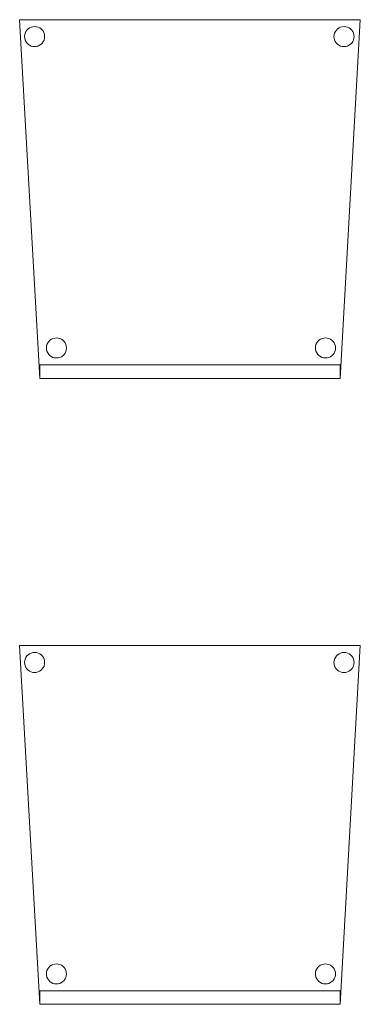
# Model space of a CAD drawing. Header units: metres. Extents: x 391.1 to 427.5, y 12.8 to 28.4.
# Tile 179 of 195: x 417.842 to 418.349, y 14.195 to 15.657. Entities that reach past the tile are written whole.
import ezdxf

# ---------------------------------------------------------------- set-up
doc = ezdxf.new("R2010")
doc.units = ezdxf.units.M
doc.layers.add('02_MOBILIARIO', color=7, linetype='Continuous', lineweight=18)
doc.layers.add('A-DETL-____-MBND', color=7, linetype='Continuous', lineweight=18)

# ---------------------------------------------------------------- blocks, each defined once
blk = doc.blocks.new('Family - Cadira confident_PA-152110-03_ELEC_P0A')
at = {"layer": 'A-DETL-____-MBND', "color": 253, "true_color": 0xaaaaaa}
for p, q in [((0.03, 0), (0, 0.5326)), ((0, 0.5326), (0.5065, 0.5326)), ((0.5065, 0.5326), (0, 0.5326)), ((0, 0.5326), (0.03, 0)), ((0.5065, 0.5326), (0.4765, 0)), ((0.4765, 0), (0.5065, 0.5326)), ((0.0076, 0.5102), (0.0083, 0.5127)), ((0.0083, 0.5127), (0.0076, 0.5102)), ((0.0083, 0.5127), (0.0094, 0.515)), ((0.0094, 0.515), (0.0083, 0.5127)), ((0.0094, 0.515), (0.0109, 0.5172)), ((0.0109, 0.5172), (0.0094, 0.515)), ((0.0109, 0.5172), (0.0127, 0.519)), ((0.0127, 0.519), (0.0109, 0.5172)), ((0.0127, 0.519), (0.0149, 0.5205)), ((0.0149, 0.5205), (0.0127, 0.519)), ((0.0149, 0.5205), (0.0172, 0.5216)), ((0.0172, 0.5216), (0.0149, 0.5205)), ((0.0172, 0.5216), (0.0198, 0.5222)), ((0.0198, 0.5222), (0.0172, 0.5216)), ((0.0198, 0.5222), (0.0224, 0.5224)), ((0.0224, 0.5224), (0.0198, 0.5222)), ((0.0224, 0.5224), (0.0249, 0.5222)), ((0.0249, 0.5222), (0.0224, 0.5224)), ((0.0249, 0.5222), (0.0275, 0.5215)), ((0.0275, 0.5215), (0.0249, 0.5222)), ((0.0275, 0.5215), (0.0298, 0.5204)), ((0.0298, 0.5204), (0.0275, 0.5215)), ((0.0298, 0.5204), (0.0319, 0.5189)), ((0.0319, 0.5189), (0.0298, 0.5204)), ((0.0319, 0.5189), (0.0338, 0.5171)), ((0.0338, 0.5171), (0.0319, 0.5189)), ((0.0338, 0.5171), (0.0353, 0.5149)), ((0.0353, 0.5149), (0.0338, 0.5171)), ((0.0353, 0.5149), (0.0363, 0.5126)), ((0.0363, 0.5126), (0.0353, 0.5149)), ((0.0363, 0.5126), (0.037, 0.51)), ((0.037, 0.51), (0.0363, 0.5126)), ((0.4676, 0.5102), (0.4683, 0.5127)), ((0.4683, 0.5127), (0.4676, 0.5102)), ((0.4683, 0.5127), (0.4694, 0.515)), ((0.4694, 0.515), (0.4683, 0.5127)), ((0.4694, 0.515), (0.4709, 0.5172)), ((0.4709, 0.5172), (0.4694, 0.515)), ((0.4709, 0.5172), (0.4727, 0.519)), ((0.4727, 0.519), (0.4709, 0.5172)), ((0.4727, 0.519), (0.4749, 0.5205)), ((0.4749, 0.5205), (0.4727, 0.519)), ((0.4749, 0.5205), (0.4772, 0.5216)), ((0.4772, 0.5216), (0.4749, 0.5205)), ((0.4772, 0.5216), (0.4798, 0.5222)), ((0.4798, 0.5222), (0.4772, 0.5216)), ((0.4798, 0.5222), (0.4824, 0.5224)), ((0.4824, 0.5224), (0.4798, 0.5222)), ((0.4824, 0.5224), (0.4849, 0.5222)), ((0.4849, 0.5222), (0.4824, 0.5224)), ((0.4849, 0.5222), (0.4875, 0.5215)), ((0.4875, 0.5215), (0.4849, 0.5222)), ((0.4875, 0.5215), (0.4898, 0.5204)), ((0.4898, 0.5204), (0.4875, 0.5215)), ((0.4898, 0.5204), (0.4919, 0.5189)), ((0.4919, 0.5189), (0.4898, 0.5204)), ((0.4919, 0.5189), (0.4938, 0.5171)), ((0.4938, 0.5171), (0.4919, 0.5189)), ((0.4938, 0.5171), (0.4953, 0.5149)), ((0.4953, 0.5149), (0.4938, 0.5171)), ((0.4953, 0.5149), (0.4963, 0.5126)), ((0.4963, 0.5126), (0.4953, 0.5149)), ((0.4963, 0.5126), (0.497, 0.51)), ((0.497, 0.51), (0.4963, 0.5126)), ((0.0074, 0.5076), (0.0076, 0.5102)), ((0.0076, 0.5102), (0.0074, 0.5076)), ((0.0076, 0.505), (0.0074, 0.5076)), ((0.0074, 0.5076), (0.0076, 0.505)), ((0.0082, 0.5025), (0.0076, 0.505)), ((0.0076, 0.505), (0.0082, 0.5025)), ((0.0093, 0.5001), (0.0082, 0.5025)), ((0.0082, 0.5025), (0.0093, 0.5001)), ((0.0108, 0.498), (0.0093, 0.5001)), ((0.0093, 0.5001), (0.0108, 0.498)), ((0.0126, 0.4961), (0.0108, 0.498)), ((0.0108, 0.498), (0.0126, 0.4961)), ((0.0337, 0.4979), (0.0318, 0.496)), ((0.0318, 0.496), (0.0337, 0.4979)), ((0.0352, 0.5), (0.0337, 0.4979)), ((0.0337, 0.4979), (0.0352, 0.5)), ((0.0363, 0.5023), (0.0352, 0.5)), ((0.0352, 0.5), (0.0363, 0.5023)), ((0.037, 0.5049), (0.0363, 0.5023)), ((0.0363, 0.5023), (0.037, 0.5049)), ((0.037, 0.51), (0.0372, 0.5074)), ((0.0372, 0.5074), (0.037, 0.51)), ((0.0372, 0.5074), (0.037, 0.5049)), ((0.037, 0.5049), (0.0372, 0.5074)), ((0.4674, 0.5076), (0.4676, 0.5102)), ((0.4676, 0.5102), (0.4674, 0.5076)), ((0.4676, 0.505), (0.4674, 0.5076)), ((0.4674, 0.5076), (0.4676, 0.505)), ((0.4682, 0.5025), (0.4676, 0.505)), ((0.4676, 0.505), (0.4682, 0.5025)), ((0.4693, 0.5001), (0.4682, 0.5025)), ((0.4682, 0.5025), (0.4693, 0.5001)), ((0.4708, 0.498), (0.4693, 0.5001)), ((0.4693, 0.5001), (0.4708, 0.498)), ((0.4726, 0.4961), (0.4708, 0.498)), ((0.4708, 0.498), (0.4726, 0.4961)), ((0.4937, 0.4979), (0.4918, 0.496)), ((0.4918, 0.496), (0.4937, 0.4979)), ((0.4952, 0.5), (0.4937, 0.4979)), ((0.4937, 0.4979), (0.4952, 0.5)), ((0.4963, 0.5023), (0.4952, 0.5)), ((0.4952, 0.5), (0.4963, 0.5023)), ((0.497, 0.5049), (0.4963, 0.5023)), ((0.4963, 0.5023), (0.497, 0.5049)), ((0.497, 0.51), (0.4972, 0.5074)), ((0.4972, 0.5074), (0.497, 0.51)), ((0.4972, 0.5074), (0.497, 0.5049)), ((0.497, 0.5049), (0.4972, 0.5074)), ((0.0148, 0.4946), (0.0126, 0.4961)), ((0.0126, 0.4961), (0.0148, 0.4946)), ((0.0171, 0.4935), (0.0148, 0.4946)), ((0.0148, 0.4946), (0.0171, 0.4935)), ((0.0196, 0.4928), (0.0171, 0.4935)), ((0.0171, 0.4935), (0.0196, 0.4928)), ((0.0222, 0.4926), (0.0196, 0.4928)), ((0.0196, 0.4928), (0.0222, 0.4926)), ((0.0248, 0.4928), (0.0222, 0.4926)), ((0.0222, 0.4926), (0.0248, 0.4928)), ((0.0273, 0.4935), (0.0248, 0.4928)), ((0.0248, 0.4928), (0.0273, 0.4935)), ((0.0297, 0.4945), (0.0273, 0.4935)), ((0.0273, 0.4935), (0.0297, 0.4945)), ((0.0318, 0.496), (0.0297, 0.4945)), ((0.0297, 0.4945), (0.0318, 0.496)), ((0.4748, 0.4946), (0.4726, 0.4961)), ((0.4726, 0.4961), (0.4748, 0.4946)), ((0.4771, 0.4935), (0.4748, 0.4946)), ((0.4748, 0.4946), (0.4771, 0.4935)), ((0.4796, 0.4928), (0.4771, 0.4935)), ((0.4771, 0.4935), (0.4796, 0.4928)), ((0.4822, 0.4926), (0.4796, 0.4928)), ((0.4796, 0.4928), (0.4822, 0.4926)), ((0.4848, 0.4928), (0.4822, 0.4926)), ((0.4822, 0.4926), (0.4848, 0.4928)), ((0.4873, 0.4935), (0.4848, 0.4928)), ((0.4848, 0.4928), (0.4873, 0.4935)), ((0.4897, 0.4945), (0.4873, 0.4935)), ((0.4873, 0.4935), (0.4897, 0.4945)), ((0.4918, 0.496), (0.4897, 0.4945)), ((0.4897, 0.4945), (0.4918, 0.496)), ((0.0472, 0.0581), (0.0496, 0.0592)), ((0.0496, 0.0592), (0.0472, 0.0581)), ((0.0496, 0.0592), (0.0521, 0.0598)), ((0.0521, 0.0598), (0.0496, 0.0592)), ((0.0521, 0.0598), (0.0547, 0.06)), ((0.0547, 0.06), (0.0521, 0.0598)), ((0.0547, 0.06), (0.0573, 0.0598)), ((0.0573, 0.0598), (0.0547, 0.06)), ((0.0573, 0.0598), (0.0598, 0.0591)), ((0.0598, 0.0591), (0.0573, 0.0598)), ((0.0598, 0.0591), (0.0622, 0.058)), ((0.0622, 0.058), (0.0598, 0.0591)), ((0.4472, 0.0581), (0.4496, 0.0592)), ((0.4496, 0.0592), (0.4472, 0.0581)), ((0.4496, 0.0592), (0.4521, 0.0598)), ((0.4521, 0.0598), (0.4496, 0.0592)), ((0.4521, 0.0598), (0.4547, 0.06)), ((0.4547, 0.06), (0.4521, 0.0598)), ((0.4547, 0.06), (0.4573, 0.0598)), ((0.4573, 0.0598), (0.4547, 0.06)), ((0.4573, 0.0598), (0.4598, 0.0591)), ((0.4598, 0.0591), (0.4573, 0.0598)), ((0.4598, 0.0591), (0.4622, 0.058)), ((0.4622, 0.058), (0.4598, 0.0591)), ((0.0397, 0.0452), (0.04, 0.0478)), ((0.04, 0.0478), (0.0397, 0.0452)), ((0.0399, 0.0426), (0.0397, 0.0452)), ((0.0397, 0.0452), (0.0399, 0.0426)), ((0.04, 0.0478), (0.0406, 0.0503)), ((0.0406, 0.0503), (0.04, 0.0478)), ((0.0406, 0.0503), (0.0417, 0.0526)), ((0.0417, 0.0526), (0.0406, 0.0503)), ((0.0417, 0.0526), (0.0432, 0.0548)), ((0.0432, 0.0548), (0.0417, 0.0526)), ((0.0432, 0.0548), (0.0451, 0.0566)), ((0.0451, 0.0566), (0.0432, 0.0548)), ((0.0451, 0.0566), (0.0472, 0.0581)), ((0.0472, 0.0581), (0.0451, 0.0566)), ((0.0622, 0.058), (0.0643, 0.0565)), ((0.0643, 0.0565), (0.0622, 0.058)), ((0.0643, 0.0565), (0.0661, 0.0547)), ((0.0661, 0.0547), (0.0643, 0.0565)), ((0.0661, 0.0547), (0.0676, 0.0525)), ((0.0676, 0.0525), (0.0661, 0.0547)), ((0.0676, 0.0525), (0.0687, 0.0502)), ((0.0687, 0.0502), (0.0676, 0.0525)), ((0.0687, 0.0502), (0.0694, 0.0476)), ((0.0694, 0.0476), (0.0687, 0.0502)), ((0.0694, 0.0476), (0.0696, 0.045)), ((0.0696, 0.045), (0.0694, 0.0476)), ((0.0696, 0.045), (0.0694, 0.0424)), ((0.0694, 0.0424), (0.0696, 0.045)), ((0.4397, 0.0452), (0.44, 0.0478)), ((0.44, 0.0478), (0.4397, 0.0452)), ((0.4399, 0.0426), (0.4397, 0.0452)), ((0.4397, 0.0452), (0.4399, 0.0426)), ((0.44, 0.0478), (0.4406, 0.0503)), ((0.4406, 0.0503), (0.44, 0.0478)), ((0.4406, 0.0503), (0.4417, 0.0526)), ((0.4417, 0.0526), (0.4406, 0.0503)), ((0.4417, 0.0526), (0.4432, 0.0548)), ((0.4432, 0.0548), (0.4417, 0.0526)), ((0.4432, 0.0548), (0.4451, 0.0566)), ((0.4451, 0.0566), (0.4432, 0.0548)), ((0.4451, 0.0566), (0.4472, 0.0581)), ((0.4472, 0.0581), (0.4451, 0.0566)), ((0.4622, 0.058), (0.4643, 0.0565)), ((0.4643, 0.0565), (0.4622, 0.058)), ((0.4643, 0.0565), (0.4661, 0.0547)), ((0.4661, 0.0547), (0.4643, 0.0565)), ((0.4661, 0.0547), (0.4676, 0.0525)), ((0.4676, 0.0525), (0.4661, 0.0547)), ((0.4676, 0.0525), (0.4687, 0.0502)), ((0.4687, 0.0502), (0.4676, 0.0525)), ((0.4687, 0.0502), (0.4694, 0.0476)), ((0.4694, 0.0476), (0.4687, 0.0502)), ((0.4694, 0.0476), (0.4696, 0.045)), ((0.4696, 0.045), (0.4694, 0.0476)), ((0.4696, 0.045), (0.4694, 0.0424)), ((0.4694, 0.0424), (0.4696, 0.045)), ((0.0406, 0.0401), (0.0399, 0.0426)), ((0.0399, 0.0426), (0.0406, 0.0401)), ((0.0417, 0.0377), (0.0406, 0.0401)), ((0.0406, 0.0401), (0.0417, 0.0377)), ((0.0432, 0.0356), (0.0417, 0.0377)), ((0.0417, 0.0377), (0.0432, 0.0356)), ((0.045, 0.0337), (0.0432, 0.0356)), ((0.0432, 0.0356), (0.045, 0.0337)), ((0.0471, 0.0322), (0.045, 0.0337)), ((0.045, 0.0337), (0.0471, 0.0322)), ((0.0495, 0.0311), (0.0471, 0.0322)), ((0.0471, 0.0322), (0.0495, 0.0311)), ((0.052, 0.0304), (0.0495, 0.0311)), ((0.0495, 0.0311), (0.052, 0.0304)), ((0.0546, 0.0302), (0.052, 0.0304)), ((0.052, 0.0304), (0.0546, 0.0302)), ((0.0572, 0.0304), (0.0546, 0.0302)), ((0.0546, 0.0302), (0.0572, 0.0304)), ((0.0597, 0.031), (0.0572, 0.0304)), ((0.0572, 0.0304), (0.0597, 0.031)), ((0.0621, 0.0321), (0.0597, 0.031)), ((0.0597, 0.031), (0.0621, 0.0321)), ((0.0642, 0.0336), (0.0621, 0.0321)), ((0.0621, 0.0321), (0.0642, 0.0336)), ((0.0661, 0.0355), (0.0642, 0.0336)), ((0.0642, 0.0336), (0.0661, 0.0355)), ((0.0676, 0.0376), (0.0661, 0.0355)), ((0.0661, 0.0355), (0.0676, 0.0376)), ((0.0687, 0.0399), (0.0676, 0.0376)), ((0.0676, 0.0376), (0.0687, 0.0399)), ((0.0694, 0.0424), (0.0687, 0.0399)), ((0.0687, 0.0399), (0.0694, 0.0424)), ((0.4406, 0.0401), (0.4399, 0.0426)), ((0.4399, 0.0426), (0.4406, 0.0401)), ((0.4417, 0.0377), (0.4406, 0.0401)), ((0.4406, 0.0401), (0.4417, 0.0377)), ((0.4432, 0.0356), (0.4417, 0.0377)), ((0.4417, 0.0377), (0.4432, 0.0356)), ((0.445, 0.0337), (0.4432, 0.0356)), ((0.4432, 0.0356), (0.445, 0.0337)), ((0.4471, 0.0322), (0.445, 0.0337)), ((0.445, 0.0337), (0.4471, 0.0322)), ((0.4495, 0.0311), (0.4471, 0.0322)), ((0.4471, 0.0322), (0.4495, 0.0311)), ((0.452, 0.0304), (0.4495, 0.0311)), ((0.4495, 0.0311), (0.452, 0.0304)), ((0.4546, 0.0302), (0.452, 0.0304)), ((0.452, 0.0304), (0.4546, 0.0302)), ((0.4572, 0.0304), (0.4546, 0.0302)), ((0.4546, 0.0302), (0.4572, 0.0304)), ((0.4597, 0.031), (0.4572, 0.0304)), ((0.4572, 0.0304), (0.4597, 0.031)), ((0.4621, 0.0321), (0.4597, 0.031)), ((0.4597, 0.031), (0.4621, 0.0321)), ((0.4642, 0.0336), (0.4621, 0.0321)), ((0.4621, 0.0321), (0.4642, 0.0336)), ((0.4661, 0.0355), (0.4642, 0.0336)), ((0.4642, 0.0336), (0.4661, 0.0355)), ((0.4676, 0.0376), (0.4661, 0.0355)), ((0.4661, 0.0355), (0.4676, 0.0376)), ((0.4687, 0.0399), (0.4676, 0.0376)), ((0.4676, 0.0376), (0.4687, 0.0399)), ((0.4694, 0.0424), (0.4687, 0.0399)), ((0.4687, 0.0399), (0.4694, 0.0424)), ((0.03, 0), (0.03, 0.02)), ((0.03, 0.02), (0.4765, 0.02)), ((0.4765, 0.02), (0.03, 0.02)), ((0.03, 0.02), (0.03, 0)), ((0.4765, 0.02), (0.4765, 0)), ((0.4765, 0), (0.4765, 0.02)), ((0.03, 0), (0.4765, 0)), ((0.4765, 0), (0.03, 0)), ((0.03, 0), (0.4765, 0)), ((0.4765, 0), (0.03, 0))]:
    blk.add_line(p, q, dxfattribs=at)
blk = doc.blocks.new('Family - Cadira confident_PA-152282-03_ELEC_P0A')
at = {"layer": 'A-DETL-____-MBND', "color": 253, "true_color": 0xaaaaaa}
for p, q in [((0.03, 0), (0, 0.5326)), ((0, 0.5326), (0.5065, 0.5326)), ((0.5065, 0.5326), (0, 0.5326)), ((0, 0.5326), (0.03, 0)), ((0.5065, 0.5326), (0.4765, 0)), ((0.4765, 0), (0.5065, 0.5326)), ((0.0076, 0.5102), (0.0083, 0.5127)), ((0.0083, 0.5127), (0.0076, 0.5102)), ((0.0083, 0.5127), (0.0094, 0.515)), ((0.0094, 0.515), (0.0083, 0.5127)), ((0.0094, 0.515), (0.0109, 0.5172)), ((0.0109, 0.5172), (0.0094, 0.515)), ((0.0109, 0.5172), (0.0127, 0.519)), ((0.0127, 0.519), (0.0109, 0.5172)), ((0.0127, 0.519), (0.0149, 0.5205)), ((0.0149, 0.5205), (0.0127, 0.519)), ((0.0149, 0.5205), (0.0172, 0.5216)), ((0.0172, 0.5216), (0.0149, 0.5205)), ((0.0172, 0.5216), (0.0198, 0.5222)), ((0.0198, 0.5222), (0.0172, 0.5216)), ((0.0198, 0.5222), (0.0224, 0.5224)), ((0.0224, 0.5224), (0.0198, 0.5222)), ((0.0224, 0.5224), (0.0249, 0.5222)), ((0.0249, 0.5222), (0.0224, 0.5224)), ((0.0249, 0.5222), (0.0275, 0.5215)), ((0.0275, 0.5215), (0.0249, 0.5222)), ((0.0275, 0.5215), (0.0298, 0.5204)), ((0.0298, 0.5204), (0.0275, 0.5215)), ((0.0298, 0.5204), (0.0319, 0.5189)), ((0.0319, 0.5189), (0.0298, 0.5204)), ((0.0319, 0.5189), (0.0338, 0.5171)), ((0.0338, 0.5171), (0.0319, 0.5189)), ((0.0338, 0.5171), (0.0353, 0.5149)), ((0.0353, 0.5149), (0.0338, 0.5171)), ((0.0353, 0.5149), (0.0363, 0.5126)), ((0.0363, 0.5126), (0.0353, 0.5149)), ((0.0363, 0.5126), (0.037, 0.51)), ((0.037, 0.51), (0.0363, 0.5126)), ((0.4676, 0.5102), (0.4683, 0.5127)), ((0.4683, 0.5127), (0.4676, 0.5102)), ((0.4683, 0.5127), (0.4694, 0.515)), ((0.4694, 0.515), (0.4683, 0.5127)), ((0.4694, 0.515), (0.4709, 0.5172)), ((0.4709, 0.5172), (0.4694, 0.515)), ((0.4709, 0.5172), (0.4727, 0.519)), ((0.4727, 0.519), (0.4709, 0.5172)), ((0.4727, 0.519), (0.4749, 0.5205)), ((0.4749, 0.5205), (0.4727, 0.519)), ((0.4749, 0.5205), (0.4772, 0.5216)), ((0.4772, 0.5216), (0.4749, 0.5205)), ((0.4772, 0.5216), (0.4798, 0.5222)), ((0.4798, 0.5222), (0.4772, 0.5216)), ((0.4798, 0.5222), (0.4824, 0.5224)), ((0.4824, 0.5224), (0.4798, 0.5222)), ((0.4824, 0.5224), (0.4849, 0.5222)), ((0.4849, 0.5222), (0.4824, 0.5224)), ((0.4849, 0.5222), (0.4875, 0.5215)), ((0.4875, 0.5215), (0.4849, 0.5222)), ((0.4875, 0.5215), (0.4898, 0.5204)), ((0.4898, 0.5204), (0.4875, 0.5215)), ((0.4898, 0.5204), (0.4919, 0.5189)), ((0.4919, 0.5189), (0.4898, 0.5204)), ((0.4919, 0.5189), (0.4938, 0.5171)), ((0.4938, 0.5171), (0.4919, 0.5189)), ((0.4938, 0.5171), (0.4953, 0.5149)), ((0.4953, 0.5149), (0.4938, 0.5171)), ((0.4953, 0.5149), (0.4963, 0.5126)), ((0.4963, 0.5126), (0.4953, 0.5149)), ((0.4963, 0.5126), (0.497, 0.51)), ((0.497, 0.51), (0.4963, 0.5126)), ((0.0074, 0.5076), (0.0076, 0.5102)), ((0.0076, 0.5102), (0.0074, 0.5076)), ((0.0076, 0.505), (0.0074, 0.5076)), ((0.0074, 0.5076), (0.0076, 0.505)), ((0.0082, 0.5025), (0.0076, 0.505)), ((0.0076, 0.505), (0.0082, 0.5025)), ((0.0093, 0.5001), (0.0082, 0.5025)), ((0.0082, 0.5025), (0.0093, 0.5001)), ((0.0108, 0.498), (0.0093, 0.5001)), ((0.0093, 0.5001), (0.0108, 0.498)), ((0.0126, 0.4961), (0.0108, 0.498)), ((0.0108, 0.498), (0.0126, 0.4961)), ((0.0337, 0.4979), (0.0318, 0.496)), ((0.0318, 0.496), (0.0337, 0.4979)), ((0.0352, 0.5), (0.0337, 0.4979)), ((0.0337, 0.4979), (0.0352, 0.5)), ((0.0363, 0.5023), (0.0352, 0.5)), ((0.0352, 0.5), (0.0363, 0.5023)), ((0.037, 0.5049), (0.0363, 0.5023)), ((0.0363, 0.5023), (0.037, 0.5049)), ((0.037, 0.51), (0.0372, 0.5074)), ((0.0372, 0.5074), (0.037, 0.51)), ((0.0372, 0.5074), (0.037, 0.5049)), ((0.037, 0.5049), (0.0372, 0.5074)), ((0.4674, 0.5076), (0.4676, 0.5102)), ((0.4676, 0.5102), (0.4674, 0.5076)), ((0.4676, 0.505), (0.4674, 0.5076)), ((0.4674, 0.5076), (0.4676, 0.505)), ((0.4682, 0.5025), (0.4676, 0.505)), ((0.4676, 0.505), (0.4682, 0.5025)), ((0.4693, 0.5001), (0.4682, 0.5025)), ((0.4682, 0.5025), (0.4693, 0.5001)), ((0.4708, 0.498), (0.4693, 0.5001)), ((0.4693, 0.5001), (0.4708, 0.498)), ((0.4726, 0.4961), (0.4708, 0.498)), ((0.4708, 0.498), (0.4726, 0.4961)), ((0.4937, 0.4979), (0.4918, 0.496)), ((0.4918, 0.496), (0.4937, 0.4979)), ((0.4952, 0.5), (0.4937, 0.4979)), ((0.4937, 0.4979), (0.4952, 0.5)), ((0.4963, 0.5023), (0.4952, 0.5)), ((0.4952, 0.5), (0.4963, 0.5023)), ((0.497, 0.5049), (0.4963, 0.5023)), ((0.4963, 0.5023), (0.497, 0.5049)), ((0.497, 0.51), (0.4972, 0.5074)), ((0.4972, 0.5074), (0.497, 0.51)), ((0.4972, 0.5074), (0.497, 0.5049)), ((0.497, 0.5049), (0.4972, 0.5074)), ((0.0148, 0.4946), (0.0126, 0.4961)), ((0.0126, 0.4961), (0.0148, 0.4946)), ((0.0171, 0.4935), (0.0148, 0.4946)), ((0.0148, 0.4946), (0.0171, 0.4935)), ((0.0196, 0.4928), (0.0171, 0.4935)), ((0.0171, 0.4935), (0.0196, 0.4928)), ((0.0222, 0.4926), (0.0196, 0.4928)), ((0.0196, 0.4928), (0.0222, 0.4926)), ((0.0248, 0.4928), (0.0222, 0.4926)), ((0.0222, 0.4926), (0.0248, 0.4928)), ((0.0273, 0.4935), (0.0248, 0.4928)), ((0.0248, 0.4928), (0.0273, 0.4935)), ((0.0297, 0.4945), (0.0273, 0.4935)), ((0.0273, 0.4935), (0.0297, 0.4945)), ((0.0318, 0.496), (0.0297, 0.4945)), ((0.0297, 0.4945), (0.0318, 0.496)), ((0.4748, 0.4946), (0.4726, 0.4961)), ((0.4726, 0.4961), (0.4748, 0.4946)), ((0.4771, 0.4935), (0.4748, 0.4946)), ((0.4748, 0.4946), (0.4771, 0.4935)), ((0.4796, 0.4928), (0.4771, 0.4935)), ((0.4771, 0.4935), (0.4796, 0.4928)), ((0.4822, 0.4926), (0.4796, 0.4928)), ((0.4796, 0.4928), (0.4822, 0.4926)), ((0.4848, 0.4928), (0.4822, 0.4926)), ((0.4822, 0.4926), (0.4848, 0.4928)), ((0.4873, 0.4935), (0.4848, 0.4928)), ((0.4848, 0.4928), (0.4873, 0.4935)), ((0.4897, 0.4945), (0.4873, 0.4935)), ((0.4873, 0.4935), (0.4897, 0.4945)), ((0.4918, 0.496), (0.4897, 0.4945)), ((0.4897, 0.4945), (0.4918, 0.496)), ((0.0472, 0.0581), (0.0496, 0.0592)), ((0.0496, 0.0592), (0.0472, 0.0581)), ((0.0496, 0.0592), (0.0521, 0.0598)), ((0.0521, 0.0598), (0.0496, 0.0592)), ((0.0521, 0.0598), (0.0547, 0.06)), ((0.0547, 0.06), (0.0521, 0.0598)), ((0.0547, 0.06), (0.0573, 0.0598)), ((0.0573, 0.0598), (0.0547, 0.06)), ((0.0573, 0.0598), (0.0598, 0.0591)), ((0.0598, 0.0591), (0.0573, 0.0598)), ((0.0598, 0.0591), (0.0622, 0.058)), ((0.0622, 0.058), (0.0598, 0.0591)), ((0.4472, 0.0581), (0.4496, 0.0592)), ((0.4496, 0.0592), (0.4472, 0.0581)), ((0.4496, 0.0592), (0.4521, 0.0598)), ((0.4521, 0.0598), (0.4496, 0.0592)), ((0.4521, 0.0598), (0.4547, 0.06)), ((0.4547, 0.06), (0.4521, 0.0598)), ((0.4547, 0.06), (0.4573, 0.0598)), ((0.4573, 0.0598), (0.4547, 0.06)), ((0.4573, 0.0598), (0.4598, 0.0591)), ((0.4598, 0.0591), (0.4573, 0.0598)), ((0.4598, 0.0591), (0.4622, 0.058)), ((0.4622, 0.058), (0.4598, 0.0591)), ((0.0397, 0.0452), (0.04, 0.0478)), ((0.04, 0.0478), (0.0397, 0.0452)), ((0.0399, 0.0426), (0.0397, 0.0452)), ((0.0397, 0.0452), (0.0399, 0.0426)), ((0.04, 0.0478), (0.0406, 0.0503)), ((0.0406, 0.0503), (0.04, 0.0478)), ((0.0406, 0.0503), (0.0417, 0.0526)), ((0.0417, 0.0526), (0.0406, 0.0503)), ((0.0417, 0.0526), (0.0432, 0.0548)), ((0.0432, 0.0548), (0.0417, 0.0526)), ((0.0432, 0.0548), (0.0451, 0.0566)), ((0.0451, 0.0566), (0.0432, 0.0548)), ((0.0451, 0.0566), (0.0472, 0.0581)), ((0.0472, 0.0581), (0.0451, 0.0566)), ((0.0622, 0.058), (0.0643, 0.0565)), ((0.0643, 0.0565), (0.0622, 0.058)), ((0.0643, 0.0565), (0.0661, 0.0547)), ((0.0661, 0.0547), (0.0643, 0.0565)), ((0.0661, 0.0547), (0.0676, 0.0525)), ((0.0676, 0.0525), (0.0661, 0.0547)), ((0.0676, 0.0525), (0.0687, 0.0502)), ((0.0687, 0.0502), (0.0676, 0.0525)), ((0.0687, 0.0502), (0.0694, 0.0476)), ((0.0694, 0.0476), (0.0687, 0.0502)), ((0.0694, 0.0476), (0.0696, 0.045)), ((0.0696, 0.045), (0.0694, 0.0476)), ((0.0696, 0.045), (0.0694, 0.0424)), ((0.0694, 0.0424), (0.0696, 0.045)), ((0.4397, 0.0452), (0.44, 0.0478)), ((0.44, 0.0478), (0.4397, 0.0452)), ((0.4399, 0.0426), (0.4397, 0.0452)), ((0.4397, 0.0452), (0.4399, 0.0426)), ((0.44, 0.0478), (0.4406, 0.0503)), ((0.4406, 0.0503), (0.44, 0.0478)), ((0.4406, 0.0503), (0.4417, 0.0526)), ((0.4417, 0.0526), (0.4406, 0.0503)), ((0.4417, 0.0526), (0.4432, 0.0548)), ((0.4432, 0.0548), (0.4417, 0.0526)), ((0.4432, 0.0548), (0.4451, 0.0566)), ((0.4451, 0.0566), (0.4432, 0.0548)), ((0.4451, 0.0566), (0.4472, 0.0581)), ((0.4472, 0.0581), (0.4451, 0.0566)), ((0.4622, 0.058), (0.4643, 0.0565)), ((0.4643, 0.0565), (0.4622, 0.058)), ((0.4643, 0.0565), (0.4661, 0.0547)), ((0.4661, 0.0547), (0.4643, 0.0565)), ((0.4661, 0.0547), (0.4676, 0.0525)), ((0.4676, 0.0525), (0.4661, 0.0547)), ((0.4676, 0.0525), (0.4687, 0.0502)), ((0.4687, 0.0502), (0.4676, 0.0525)), ((0.4687, 0.0502), (0.4694, 0.0476)), ((0.4694, 0.0476), (0.4687, 0.0502)), ((0.4694, 0.0476), (0.4696, 0.045)), ((0.4696, 0.045), (0.4694, 0.0476)), ((0.4696, 0.045), (0.4694, 0.0424)), ((0.4694, 0.0424), (0.4696, 0.045)), ((0.0406, 0.0401), (0.0399, 0.0426)), ((0.0399, 0.0426), (0.0406, 0.0401)), ((0.0417, 0.0377), (0.0406, 0.0401)), ((0.0406, 0.0401), (0.0417, 0.0377)), ((0.0432, 0.0356), (0.0417, 0.0377)), ((0.0417, 0.0377), (0.0432, 0.0356)), ((0.045, 0.0337), (0.0432, 0.0356)), ((0.0432, 0.0356), (0.045, 0.0337)), ((0.0471, 0.0322), (0.045, 0.0337)), ((0.045, 0.0337), (0.0471, 0.0322)), ((0.0495, 0.0311), (0.0471, 0.0322)), ((0.0471, 0.0322), (0.0495, 0.0311)), ((0.052, 0.0304), (0.0495, 0.0311)), ((0.0495, 0.0311), (0.052, 0.0304)), ((0.0546, 0.0302), (0.052, 0.0304)), ((0.052, 0.0304), (0.0546, 0.0302)), ((0.0572, 0.0304), (0.0546, 0.0302)), ((0.0546, 0.0302), (0.0572, 0.0304)), ((0.0597, 0.031), (0.0572, 0.0304)), ((0.0572, 0.0304), (0.0597, 0.031)), ((0.0621, 0.0321), (0.0597, 0.031)), ((0.0597, 0.031), (0.0621, 0.0321)), ((0.0642, 0.0336), (0.0621, 0.0321)), ((0.0621, 0.0321), (0.0642, 0.0336)), ((0.0661, 0.0355), (0.0642, 0.0336)), ((0.0642, 0.0336), (0.0661, 0.0355)), ((0.0676, 0.0376), (0.0661, 0.0355)), ((0.0661, 0.0355), (0.0676, 0.0376)), ((0.0687, 0.0399), (0.0676, 0.0376)), ((0.0676, 0.0376), (0.0687, 0.0399)), ((0.0694, 0.0424), (0.0687, 0.0399)), ((0.0687, 0.0399), (0.0694, 0.0424)), ((0.4406, 0.0401), (0.4399, 0.0426)), ((0.4399, 0.0426), (0.4406, 0.0401)), ((0.4417, 0.0377), (0.4406, 0.0401)), ((0.4406, 0.0401), (0.4417, 0.0377)), ((0.4432, 0.0356), (0.4417, 0.0377)), ((0.4417, 0.0377), (0.4432, 0.0356)), ((0.445, 0.0337), (0.4432, 0.0356)), ((0.4432, 0.0356), (0.445, 0.0337)), ((0.4471, 0.0322), (0.445, 0.0337)), ((0.445, 0.0337), (0.4471, 0.0322)), ((0.4495, 0.0311), (0.4471, 0.0322)), ((0.4471, 0.0322), (0.4495, 0.0311)), ((0.452, 0.0304), (0.4495, 0.0311)), ((0.4495, 0.0311), (0.452, 0.0304)), ((0.4546, 0.0302), (0.452, 0.0304)), ((0.452, 0.0304), (0.4546, 0.0302)), ((0.4572, 0.0304), (0.4546, 0.0302)), ((0.4546, 0.0302), (0.4572, 0.0304)), ((0.4597, 0.031), (0.4572, 0.0304)), ((0.4572, 0.0304), (0.4597, 0.031)), ((0.4621, 0.0321), (0.4597, 0.031)), ((0.4597, 0.031), (0.4621, 0.0321)), ((0.4642, 0.0336), (0.4621, 0.0321)), ((0.4621, 0.0321), (0.4642, 0.0336)), ((0.4661, 0.0355), (0.4642, 0.0336)), ((0.4642, 0.0336), (0.4661, 0.0355)), ((0.4676, 0.0376), (0.4661, 0.0355)), ((0.4661, 0.0355), (0.4676, 0.0376)), ((0.4687, 0.0399), (0.4676, 0.0376)), ((0.4676, 0.0376), (0.4687, 0.0399)), ((0.4694, 0.0424), (0.4687, 0.0399)), ((0.4687, 0.0399), (0.4694, 0.0424)), ((0.03, 0), (0.03, 0.02)), ((0.03, 0.02), (0.4765, 0.02)), ((0.4765, 0.02), (0.03, 0.02)), ((0.03, 0.02), (0.03, 0)), ((0.4765, 0.02), (0.4765, 0)), ((0.4765, 0), (0.4765, 0.02)), ((0.03, 0), (0.4765, 0)), ((0.4765, 0), (0.03, 0)), ((0.03, 0), (0.4765, 0)), ((0.4765, 0), (0.03, 0))]:
    blk.add_line(p, q, dxfattribs=at)
blk = doc.blocks.new('LONDR55-XX_ZZ-ARQ-CAA-M3D-Londres55_ifc-1-03_ELEC_P0A')
at = {"layer": '02_MOBILIARIO', "color": 253, "lineweight": 18, "true_color": 0xaaaaaa}
for name, p in [('Family - Cadira confident_PA-152282-03_ELEC_P0A', (417.8422, 15.1242)), ('Family - Cadira confident_PA-152110-03_ELEC_P0A', (417.8422, 14.1947))]:
    blk.add_blockref(name, p, dxfattribs=at)

msp = doc.modelspace()

# ---------------------------------------------------------------- block references
at = {"lineweight": 5}
msp.add_blockref('LONDR55-XX_ZZ-ARQ-CAA-M3D-Londres55_ifc-1-03_ELEC_P0A', (0, 0), dxfattribs=at)

doc.saveas('drawing.dxf')
